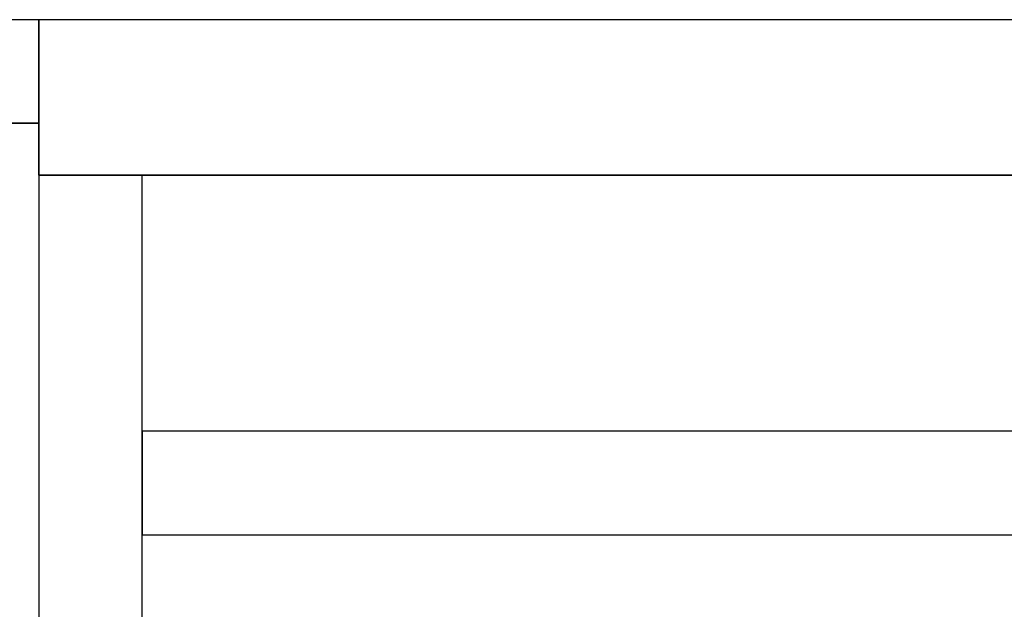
# Model space of a CAD drawing. Header units: metres. Extents: x 391.1 to 430.4, y 12.7 to 28.4.
# Tile 134 of 169: x 407.258 to 408.21, y 27.659 to 28.228. Entities that reach past the tile are written whole.
import ezdxf

# ---------------------------------------------------------------- set-up
doc = ezdxf.new("R2010")
doc.units = ezdxf.units.M
doc.layers.add('01_SUELOS', color=7, linetype='Continuous', lineweight=25, true_color=0x007f00)
doc.layers.add('A-WALL-____-MCUT', color=7, linetype='Continuous', lineweight=25)
doc.layers.add('A-WALL-____-OTLN', color=7, linetype='Continuous', lineweight=25)

# ---------------------------------------------------------------- blocks, each defined once
blk = doc.blocks.new('Family - Envans PB-155465-02_CLI_AIRE_P0')
at = {"layer": 'A-WALL-____-MCUT', "color": 253, "true_color": 0xaaaaaa}
for p, q in [((2.02746, 0.1), (0, 0.1)), ((0, 0.1), (0, 0)), ((0, 0), (2.02746, 0))]:
    blk.add_line(p, q, dxfattribs=at)
at = {"layer": 'A-WALL-____-OTLN', "color": 253, "true_color": 0xaaaaaa}
for p, q in [((2.02746, 0.1), (0, 0.1)), ((0, 0.1), (0, 0)), ((0, 0), (2.02746, 0))]:
    blk.add_line(p, q, dxfattribs=at)
at = {"layer": 'A-WALL-____-OTLN', "color": 253, "lineweight": 18, "true_color": 0xaaaaaa}
blk.add_line((0, 0), (2.02746, 0), dxfattribs=at)
blk = doc.blocks.new('Family - Envans PB-155491-02_CLI_AIRE_P0')
at = {"layer": 'A-WALL-____-MCUT', "color": 253, "true_color": 0xaaaaaa}
for p, q in [((1.40281, 0.1), (0, 0.1)), ((0, 0.1), (0, 0)), ((0, 0), (1.40281, 0))]:
    blk.add_line(p, q, dxfattribs=at)
at = {"layer": 'A-WALL-____-OTLN', "color": 253, "true_color": 0xaaaaaa}
for p, q in [((1.40281, 0.1), (0, 0.1)), ((0, 0.1), (0, 0)), ((0, 0), (1.40281, 0))]:
    blk.add_line(p, q, dxfattribs=at)
at = {"layer": 'A-WALL-____-OTLN', "color": 253, "lineweight": 18, "true_color": 0xaaaaaa}
blk.add_line((0, 0), (1.40281, 0), dxfattribs=at)
blk = doc.blocks.new('Family - Envans PB-155654-02_CLI_AIRE_P0')
at = {"layer": 'A-WALL-____-MCUT', "color": 253, "true_color": 0xaaaaaa}
for p, q in [((14.0103, 0.15), (12.50749, 0.15)), ((14.0103, 0), (14.0103, 0.15)), ((0, 0), (14.0103, 0))]:
    blk.add_line(p, q, dxfattribs=at)
at = {"layer": 'A-WALL-____-OTLN', "color": 253, "true_color": 0xaaaaaa}
for p, q in [((14.0103, 0.15), (12.50749, 0.15)), ((14.0103, 0), (14.0103, 0.15)), ((0, 0), (14.0103, 0))]:
    blk.add_line(p, q, dxfattribs=at)
at = {"layer": 'A-WALL-____-OTLN', "color": 253, "lineweight": 18, "true_color": 0xaaaaaa}
blk.add_line((0, 0), (14.0103, 0), dxfattribs=at)
blk = doc.blocks.new('Family - Envans PB-155658-02_CLI_AIRE_P0')
at = {"layer": 'A-WALL-____-MCUT', "color": 253, "true_color": 0xaaaaaa}
for p, q in [((1.41, 0.1), (0, 0.1)), ((0, 0.1), (0, 0)), ((0, 0), (1.41, 0))]:
    blk.add_line(p, q, dxfattribs=at)
at = {"layer": 'A-WALL-____-OTLN', "color": 253, "true_color": 0xaaaaaa}
for p, q in [((1.41, 0.1), (0, 0.1)), ((0, 0.1), (0, 0)), ((0, 0), (1.41, 0))]:
    blk.add_line(p, q, dxfattribs=at)
at = {"layer": 'A-WALL-____-OTLN', "color": 253, "lineweight": 18, "true_color": 0xaaaaaa}
blk.add_line((0, 0), (1.41, 0), dxfattribs=at)
blk = doc.blocks.new('Family - LONDR55-XX_ZZ-ARQ-CAA-M3D-Londres55-155971-02_CLI_AIRE_P0')
at = {"layer": '01_SUELOS', "color": 9, "true_color": 0xaad4aa}
for p, q in [((9.9473, 14.92764), (8.5373, 14.92764)), ((9.9473, 14.92764), (8.5373, 14.92764)), ((8.5373, 14.92764), (9.9473, 14.92764)), ((8.5373, 14.92764), (9.9473, 14.92764)), ((9.9473, 14.87764), (9.9473, 14.92764)), ((9.9473, 14.87764), (9.9473, 14.92764)), ((9.9473, 14.87764), (9.9473, 14.92764)), ((9.9473, 14.87764), (9.9473, 14.92764)), ((13.50144, 14.87764), (9.9473, 14.87764)), ((13.50144, 14.87764), (9.9473, 14.87764)), ((9.9473, 14.87764), (13.50144, 14.87764)), ((9.9473, 14.87764), (13.50144, 14.87764))]:
    blk.add_line(p, q, dxfattribs=at)
blk = doc.blocks.new('LONDR55-XX_ZZ-ARQ-CAA-M3D-Londres55_ifc-1-02_CLI_AIRE_P0')
at = {"layer": '01_SUELOS', "color": 253, "lineweight": 18, "true_color": 0xaaaaaa}
blk.add_blockref('Family - LONDR55-XX_ZZ-ARQ-CAA-M3D-Londres55-155971-02_CLI_AIRE_P0', (397.32915, 13.20061), dxfattribs=at)
at = {"layer": 'A-WALL-____-OTLN', "color": 253, "lineweight": 18, "true_color": 0xaaaaaa}
for name, p, rotation in [('Family - Envans PB-155658-02_CLI_AIRE_P0', (407.27645, 28.22825), 180), ('Family - Envans PB-155654-02_CLI_AIRE_P0', (421.28675, 28.22825), 180), ('Family - Envans PB-155465-02_CLI_AIRE_P0', (407.27645, 28.07825), 270)]:
    blk.add_blockref(name, p, dxfattribs=dict(at, rotation=rotation))
blk.add_blockref('Family - Envans PB-155491-02_CLI_AIRE_P0', (407.37645, 27.73078), dxfattribs=at)

msp = doc.modelspace()

# ---------------------------------------------------------------- block references
at = {"lineweight": 5}
msp.add_blockref('LONDR55-XX_ZZ-ARQ-CAA-M3D-Londres55_ifc-1-02_CLI_AIRE_P0', (0, 0), dxfattribs=at)

doc.saveas('drawing.dxf')
